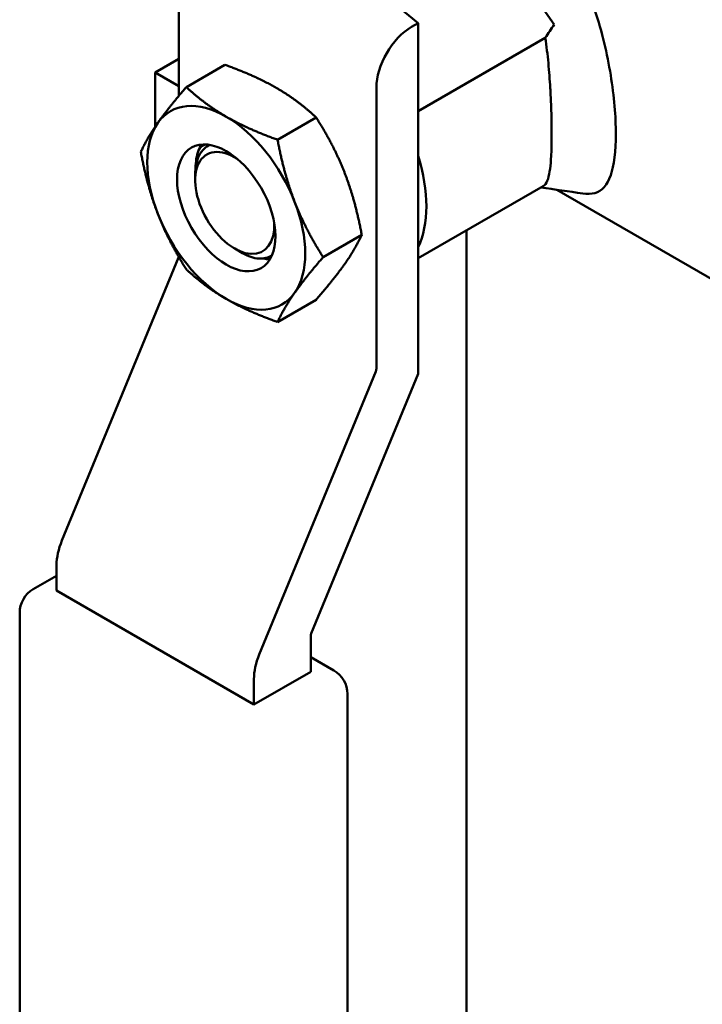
# Model space of a CAD drawing. Header units: inches. Extents: x 1 to 203, y 4 to 128.
# Tile 94 of 112: x 174.19 to 175.7, y 73.5 to 75.67. Entities that reach past the tile are written whole.
import ezdxf

# ---------------------------------------------------------------- set-up
doc = ezdxf.new("R2010")
doc.units = ezdxf.units.IN
doc.header["$LTSCALE"] = 6
doc.header["$MEASUREMENT"] = 0
doc.layers.add('Visible (ANSI)', color=7, linetype='Continuous', lineweight=50)

msp = doc.modelspace()

# ---------------------------------------------------------------- linework, layer by layer
at = {"layer": 'Visible (ANSI)'}
for p, q in [((175.2333, 75.8583), (175.3713, 75.6621)), ((174.9369, 75.7759), (175.0712, 75.6652)), ((174.5444, 75.5048), (174.5444, 75.7733)), ((175.0571, 75.657), (175.0712, 75.6652)), ((175.0712, 74.8919), (175.0712, 75.6652)), ((175.0712, 75.4708), (175.3514, 75.6326)), ((174.4924, 75.556), (174.5444, 75.5861)), ((174.5608, 75.524), (174.6459, 75.5731)), ((174.4924, 75.556), (174.5444, 75.526)), ((174.4924, 75.4371), (174.4924, 75.556)), ((174.9793, 74.9024), (174.9793, 75.5223)), ((174.7617, 75.408), (174.8467, 75.4572)), ((174.6127, 75.3966), (174.6124, 75.3965)), ((174.5802, 75.319), (174.5802, 75.3313)), ((175.0712, 75.1468), (175.3467, 75.3058)), ((175.3768, 75.2978), (175.903, 74.994)), ((174.8621, 75.1492), (174.9472, 75.1983)), ((175.1781, 75.2085), (175.1781, 47.3095)), ((174.2867, 74.5247), (174.5433, 75.1485)), ((174.6673, 75.1681), (174.6845, 75.1581)), ((174.7617, 75.0063), (174.8467, 75.0554)), ((174.7215, 74.2736), (174.9782, 74.8974)), ((175.0712, 74.8919), (174.8358, 74.3198)), ((174.2749, 74.4144), (174.2749, 74.4704)), ((174.2237, 74.4174), (174.2749, 74.447)), ((174.7098, 74.1634), (174.2749, 74.4144)), ((174.1937, 72.3909), (174.1937, 74.3654)), ((174.8347, 74.3148), (174.8347, 74.2355)), ((174.8859, 74.2385), (174.8347, 74.268)), ((174.8347, 74.2355), (174.7098, 74.1634)), ((174.7098, 74.1634), (174.7098, 74.2193)), ((174.9159, 72.212), (174.9159, 74.1865))]:
    msp.add_line(p, q, dxfattribs=at)
for centre, start, end in [((174.2537, 74.3654), 120, 180), ((174.8559, 74.1865), 0, 60)]:
    msp.add_arc(centre, 0.06, start, end, dxfattribs=at)
for centre, major_axis, ratio, start_param, end_param in [((175.0571, 75.5672), (0.055, 0.0953), 0.57735, 0.785398, 2.356194), ((174.6487, 75.2579), (-0.123, 0.213), 0.57735, 5.497787, 6.544985), ((174.6487, 75.2579), (-0.123, 0.213), 0.57735, 4.45059, 5.497787), ((174.6487, 75.2579), (-0.123, 0.213), 0.57735, 0.261799, 1.308997), ((174.6673, 75.2687), (-0.0616, 0.1067), 0.57735, 5.432416, 10.275547), ((174.6886, 75.2809), (-0.0766, 0.1327), 0.57735, 0.263034, 0.417077), ((174.6718, 75.2709), (-0.0591, 0.1257), 0.515811, 6.280966, 6.283185), ((174.872, 75.3868), (0.1538, -0.2663), 0.57735, 0.373119, 1.197678), ((174.6487, 75.2579), (0.123, -0.213), 0.57735, 0.261799, 1.308997), ((174.6487, 75.2579), (0.123, -0.213), 0.57735, 4.45059, 5.497787), ((174.5373, 75.1494), (-0.005, -0.00866), 0.57735, 1.79893, 1.97205), ((174.6487, 75.2579), (0.123, -0.213), 0.57735, 5.497787, 6.544985), ((174.9722, 74.8983), (-0.005, -0.00866), 0.57735, 1.79893, 2.356194), ((174.3527, 74.5153), (0.055, 0.0953), 0.57735, 1.79893, 2.356194), ((174.8418, 74.3189), (0.005, 0.00866), 0.57735, 1.79893, 2.356194), ((174.7875, 74.2642), (0.055, 0.0953), 0.57735, 1.79893, 2.356194)]:
    msp.add_ellipse(centre, major_axis=major_axis, ratio=ratio, start_param=start_param, end_param=end_param, dxfattribs=at)
msp.add_ellipse((174.6487, 75.2579), major_axis=(0.0766, -0.1327), ratio=0.57735, dxfattribs=at)
for points, knots in [([(175.0151, 75.9061), (175.0271, 75.9144), (175.04, 75.9217), (175.0537, 75.9279), (175.0902, 75.9445), (175.1316, 75.9534), (175.1745, 75.9526), (175.2174, 75.9518), (175.261, 75.9404), (175.2998, 75.9181), (175.3385, 75.8958), (175.3718, 75.8627), (175.3982, 75.8235), (175.4247, 75.7843), (175.4451, 75.7394), (175.4608, 75.6927), (175.4765, 75.646), (175.4879, 75.5972), (175.4955, 75.5505), (175.5031, 75.5038), (175.5069, 75.4586), (175.5069, 75.4207)], [-0.3984733, -0.3984733, -0.3984733, -0.3984733, -0.375, -0.375, -0.375, -0.3125, -0.3125, -0.3125, -0.25, -0.25, -0.25, -0.1875, -0.1875, -0.1875, -0.125, -0.125, -0.125, -0.0625, -0.0625, -0.0625, 0, 0, 0, 0]), ([(175.3655, 75.4207), (175.3655, 75.4226), (175.3655, 75.4244), (175.3654, 75.4391), (175.3653, 75.4527), (175.3645, 75.4796), (175.364, 75.4929), (175.363, 75.5116), (175.3627, 75.5167), (175.3613, 75.54), (175.36, 75.5586), (175.3564, 75.5956), (175.3542, 75.6142), (175.3514, 75.6326)], [1.9596019, 1.9596019, 1.9596019, 1.9596019, 1.9777659, 1.9777659, 2.0990956, 2.0990956, 2.2096413, 2.2096413, 2.2512433, 2.2512433, 2.3980834, 2.3980834, 2.5485569, 2.5485569, 2.5485569, 2.5485569]), ([(175.3467, 75.3058), (175.3505, 75.308), (175.3535, 75.3119), (175.3581, 75.3229), (175.3598, 75.3296), (175.3614, 75.3399), (175.3617, 75.3418), (175.363, 75.3521), (175.3639, 75.3617), (175.3647, 75.3777), (175.3649, 75.3832), (175.3654, 75.3987), (175.3655, 75.4093), (175.3655, 75.4207)], [1.2826001, 1.2826001, 1.2826001, 1.2826001, 1.4559222, 1.4559222, 1.6121691, 1.6121691, 1.6472344, 1.6472344, 1.7840312, 1.7840312, 1.8489459, 1.8489459, 1.9596019, 1.9596019, 1.9596019, 1.9596019]), ([(175.5069, 75.4207), (175.5069, 75.3828), (175.5031, 75.3515), (175.4955, 75.3298), (175.4878, 75.308), (175.4763, 75.2951), (175.4606, 75.2905), (175.4529, 75.2883), (175.4441, 75.288), (175.434, 75.2895)], [-1, -1, -1, -1, -0.9375, -0.9375, -0.9375, -0.875, -0.875, -0.875, -0.8442769, -0.8442769, -0.8442769, -0.8442769]), ([(174.6128, 75.3967), (174.6082, 75.3946), (174.6039, 75.3917), (174.6001, 75.3881), (174.5958, 75.3841), (174.5922, 75.3792), (174.5892, 75.3735), (174.5863, 75.3678), (174.584, 75.3613), (174.5825, 75.3542), (174.581, 75.3472), (174.5802, 75.3395), (174.5802, 75.3314), (174.5802, 75.3313), (174.5802, 75.3313), (174.5802, 75.3313)], [0.0142598, 0.0142598, 0.0142598, 0.0142598, 0.125, 0.125, 0.125, 0.25, 0.25, 0.25, 0.375, 0.375, 0.375, 0.5, 0.5, 0.5, 0.5003362, 0.5003362, 0.5003362, 0.5003362]), ([(174.5875, 75.3844), (174.5876, 75.3846), (174.5878, 75.3849), (174.592, 75.3923), (174.5975, 75.3964), (174.6037, 75.3977)], [1.1023548, 1.1023548, 1.1023548, 1.1023548, 1.1070551, 1.1070551, 1.2254741, 1.2254741, 1.2254741, 1.2254741]), ([(174.6845, 75.1581), (174.6965, 75.1512), (174.709, 75.1468), (174.7314, 75.1454), (174.7414, 75.1481), (174.7492, 75.1532)], [1.7270004, 1.7270004, 1.7270004, 1.7270004, 1.8652294, 1.8652294, 1.997534, 1.997534, 1.997534, 1.997534]), ([(174.7446, 75.1444), (174.7422, 75.1444), (174.7397, 75.1447), (174.7351, 75.1455), (174.7331, 75.1459), (174.731, 75.1465)], [0.40706197, 0.40706197, 0.40706197, 0.40706197, 0.43845737, 0.43845737, 0.4632912, 0.4632912, 0.4632912, 0.4632912])]:
    msp.add_open_spline(points, degree=3, knots=knots, dxfattribs=at)
for points in [[(175.3514, 75.6326), (175.3579, 75.6425), (175.3645, 75.6524), (175.3713, 75.6621)], [(174.581, 75.3455), (174.5812, 75.3597), (174.5833, 75.3733), (174.5875, 75.3844)], [(175.434, 75.2895), (175.4032, 75.294), (175.3724, 75.2984), (175.3416, 75.3029)]]:
    msp.add_open_spline(points, degree=3, dxfattribs=at)
for points, weights in [([(174.7588, 75.5224), (174.7122, 75.5493), (174.6459, 75.5731)], [1.85054789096, 1.85054789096, 1.71768453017]), ([(174.4981, 75.4453), (174.5214, 75.4785), (174.5608, 75.524)], [1.85054789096, 1.85054789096, 1.71768453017]), ([(174.6487, 75.4588), (174.6021, 75.4857), (174.5608, 75.524)], [1.85054789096, 1.85054789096, 1.71768453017]), ([(174.8467, 75.4572), (174.8055, 75.4955), (174.7588, 75.5224)], [1.71768453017, 1.85054789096, 1.85054789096]), ([(174.7617, 75.408), (174.6953, 75.4319), (174.6487, 75.4588)], [1.71768453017, 1.85054789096, 1.85054789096]), ([(174.9095, 75.335), (174.8862, 75.395), (174.8467, 75.4572)], [1.85054789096, 1.85054789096, 1.71768453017]), ([(174.4604, 75.3811), (174.4748, 75.4122), (174.4981, 75.4453)], [1.71768453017, 1.85054789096, 1.85054789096]), ([(174.7617, 75.408), (174.776, 75.3314), (174.7993, 75.2714)], [1.71768453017, 1.85054789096, 1.85054789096]), ([(174.4981, 75.2445), (174.4748, 75.3045), (174.4604, 75.3811)], [1.85054789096, 1.85054789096, 1.71768453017]), ([(174.9472, 75.1983), (174.9328, 75.2749), (174.9095, 75.335)], [1.71768453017, 1.85054789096, 1.85054789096]), ([(174.7993, 75.2714), (174.8227, 75.2113), (174.8621, 75.1492)], [1.85054789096, 1.85054789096, 1.71768453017]), ([(174.5608, 75.1223), (174.5214, 75.1844), (174.4981, 75.2445)], [1.71768453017, 1.85054789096, 1.85054789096]), ([(174.9095, 75.1341), (174.9328, 75.1673), (174.9472, 75.1983)], [1.85054789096, 1.85054789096, 1.71768453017]), ([(174.8621, 75.1492), (174.8227, 75.1037), (174.7993, 75.0705)], [1.71768453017, 1.85054789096, 1.85054789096]), ([(174.8467, 75.0554), (174.8862, 75.101), (174.9095, 75.1341)], [1.71768453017, 1.85054789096, 1.85054789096]), ([(174.6487, 75.0571), (174.6021, 75.084), (174.5608, 75.1223)], [1.85054789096, 1.85054789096, 1.71768453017]), ([(174.7993, 75.0705), (174.776, 75.0374), (174.7617, 75.0063)], [1.85054789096, 1.85054789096, 1.71768453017]), ([(174.7617, 75.0063), (174.6953, 75.0302), (174.6487, 75.0571)], [1.71768453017, 1.85054789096, 1.85054789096])]:
    msp.add_rational_spline(points, weights, degree=2, dxfattribs=at)

doc.saveas('drawing.dxf')
